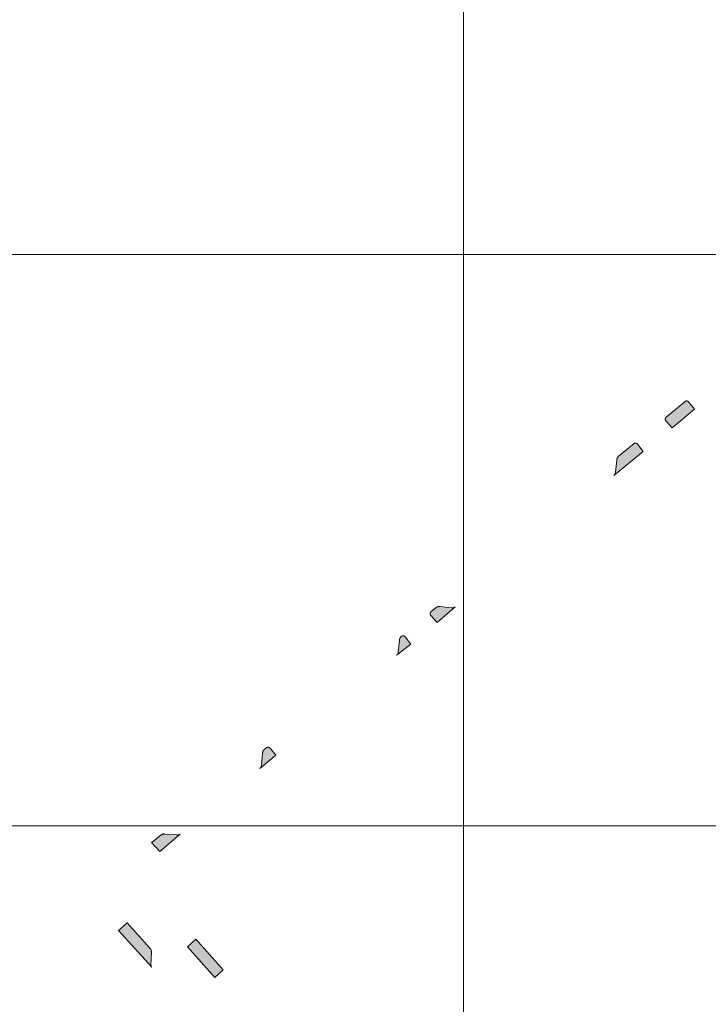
# Model space of a CAD drawing. Header units: metres. Extents: x 191568 to 204791, y 316774 to 325272.
# Tile 20 of 93: x 199667 to 199788, y 318694 to 318867. Entities that reach past the tile are written whole.
import ezdxf

# ---------------------------------------------------------------- set-up
doc = ezdxf.new("R2010")
doc.units = ezdxf.units.M
doc.layers.add('0-MEETLOCATIES-100x100m', color=1, linetype='Continuous', lineweight=13)
doc.layers.add('Gekoppeld_blokhaag', color=7, linetype='Continuous', lineweight=0)

# ---------------------------------------------------------------- blocks, each defined once
blk = doc.blocks.new('*U13')
at = {"layer": '0-MEETLOCATIES-100x100m'}
blk.add_lwpolyline([(-50, 50), (50, 50), (50, -50), (-50, -50)], close=True, dxfattribs=at)
blk = doc.blocks.new('*U14')
at = {"layer": '0-MEETLOCATIES-100x100m', "color": 0, "linetype": 'ByBlock', "lineweight": -2, "transparency": 16777216}
for p in [(1500, 1200), (1600, 1200), (1500, 1100), (1600, 1100), (1500, 1000), (1600, 1000)]:
    blk.add_blockref('*U13', p, dxfattribs=at)

msp = doc.modelspace()

# ---------------------------------------------------------------- hatches: boundary and pattern name
at = {"layer": 'Gekoppeld_blokhaag'}
for points in [[(199781.59, 318795.3), (199785.48, 318798.56), (199784.47, 318799.83), (199784.46, 318799.83), (199784.46, 318799.84), (199784.45, 318799.85), (199784.45, 318799.85), (199784.44, 318799.86), (199784.44, 318799.86), (199784.43, 318799.87), (199784.42, 318799.88), (199784.42, 318799.88), (199784.41, 318799.89), (199784.41, 318799.89), (199784.4, 318799.9), (199784.39, 318799.9), (199784.39, 318799.91), (199784.38, 318799.91), (199784.37, 318799.92), (199784.37, 318799.92), (199784.36, 318799.93), (199784.35, 318799.93), (199784.35, 318799.94), (199784.34, 318799.94), (199784.33, 318799.95), (199784.32, 318799.95), (199784.32, 318799.95), (199784.31, 318799.96), (199784.3, 318799.96), (199784.29, 318799.97), (199784.29, 318799.97), (199784.28, 318799.97), (199784.27, 318799.98), (199784.26, 318799.98), (199784.26, 318799.98), (199784.25, 318799.98), (199784.24, 318799.99), (199784.23, 318799.99), (199784.22, 318799.99), (199784.22, 318799.99), (199784.21, 318800), (199784.2, 318800), (199784.19, 318800), (199784.18, 318800), (199784.18, 318800), (199784.17, 318800), (199784.16, 318800.01), (199784.15, 318800.01), (199784.14, 318800.01), (199784.13, 318800.01), (199784.13, 318800.01), (199784.12, 318800.01), (199784.11, 318800.01), (199784.1, 318800.01), (199784.09, 318800.01), (199784.08, 318800.01), (199784.08, 318800.01), (199784.07, 318800.01), (199784.06, 318800.01), (199784.05, 318800.01), (199784.04, 318800.01), (199784.03, 318800.01), (199784.03, 318800.01), (199784.02, 318800.01), (199784.01, 318800), (199784, 318800), (199783.99, 318800), (199783.98, 318800), (199783.98, 318800), (199783.97, 318800), (199783.96, 318799.99), (199783.95, 318799.99), (199783.94, 318799.99), (199783.94, 318799.99), (199783.93, 318799.98), (199783.92, 318799.98), (199783.91, 318799.98), (199783.9, 318799.97), (199783.9, 318799.97), (199783.89, 318799.97), (199783.88, 318799.96), (199783.87, 318799.96), (199783.87, 318799.96), (199783.86, 318799.95), (199783.85, 318799.95), (199783.85, 318799.94), (199783.84, 318799.94), (199783.83, 318799.93), (199780.52, 318797.2), (199780.51, 318797.19), (199780.51, 318797.18), (199780.5, 318797.18), (199780.5, 318797.17), (199780.49, 318797.16), (199780.48, 318797.16), (199780.48, 318797.15), (199780.47, 318797.14), (199780.47, 318797.14), (199780.46, 318797.13), (199780.46, 318797.12), (199780.45, 318797.11), (199780.45, 318797.11), (199780.44, 318797.1), (199780.44, 318797.09), (199780.43, 318797.08), (199780.43, 318797.08), (199780.43, 318797.07), (199780.42, 318797.06), (199780.42, 318797.05), (199780.41, 318797.05), (199780.41, 318797.04), (199780.41, 318797.03), (199780.4, 318797.02), (199780.4, 318797.01), (199780.4, 318797), (199780.4, 318797), (199780.39, 318796.99), (199780.39, 318796.98), (199780.39, 318796.97), (199780.39, 318796.96), (199780.38, 318796.95), (199780.38, 318796.95), (199780.38, 318796.94), (199780.38, 318796.93), (199780.38, 318796.92), (199780.38, 318796.91), (199780.37, 318796.9), (199780.37, 318796.89), (199780.37, 318796.88), (199780.37, 318796.88), (199780.37, 318796.87), (199780.37, 318796.86), (199780.37, 318796.85), (199780.37, 318796.84), (199780.37, 318796.83), (199780.37, 318796.82), (199780.37, 318796.81), (199780.37, 318796.81), (199780.37, 318796.8), (199780.37, 318796.79), (199780.37, 318796.78), (199780.37, 318796.77), (199780.38, 318796.76), (199780.38, 318796.75), (199780.38, 318796.74), (199780.38, 318796.74), (199780.38, 318796.73), (199780.38, 318796.72), (199780.39, 318796.71), (199780.39, 318796.7), (199780.39, 318796.69), (199780.39, 318796.69), (199780.4, 318796.68), (199780.4, 318796.67), (199780.4, 318796.66), (199780.41, 318796.65), (199780.41, 318796.64), (199780.41, 318796.64), (199780.42, 318796.63), (199780.42, 318796.62), (199780.42, 318796.61), (199780.43, 318796.6), (199780.43, 318796.6), (199780.44, 318796.59), (199780.44, 318796.58), (199780.44, 318796.57), (199780.45, 318796.57), (199780.45, 318796.56), (199780.46, 318796.55), (199780.46, 318796.54), (199780.47, 318796.54), (199780.47, 318796.53), (199780.48, 318796.52), (199780.49, 318796.52), (199780.49, 318796.51), (199780.5, 318796.5), (199780.5, 318796.5), (199780.51, 318796.49)], [(199771.68, 318787.54), (199771.68, 318787.52), (199771.67, 318787.51), (199771.67, 318787.49), (199771.67, 318787.47), (199771.66, 318787.45), (199771.66, 318787.44), (199771.65, 318787.42), (199771.65, 318787.4), (199771.64, 318787.38), (199771.63, 318787.37), (199771.63, 318787.35), (199771.62, 318787.33), (199771.61, 318787.32), (199771.61, 318787.3), (199771.6, 318787.29), (199771.59, 318787.27), (199771.58, 318787.25), (199771.57, 318787.24), (199771.57, 318787.22), (199771.56, 318787.21), (199771.55, 318787.19), (199771.54, 318787.18), (199771.53, 318787.16), (199771.52, 318787.15), (199771.51, 318787.13), (199771.5, 318787.12), (199771.49, 318787.1), (199771.48, 318787.09), (199771.47, 318787.08), (199771.45, 318787.06), (199771.44, 318787.05), (199771.43, 318787.03), (199771.42, 318787.02), (199771.41, 318787.01), (199771.39, 318787), (199771.38, 318786.98), (199771.37, 318786.97), (199776.51, 318791.15), (199775.55, 318792.42), (199775.55, 318792.43), (199775.55, 318792.44), (199775.54, 318792.44), (199775.54, 318792.45), (199775.53, 318792.45), (199775.53, 318792.46), (199775.52, 318792.47), (199775.52, 318792.47), (199775.51, 318792.48), (199775.5, 318792.49), (199775.5, 318792.49), (199775.49, 318792.5), (199775.49, 318792.5), (199775.48, 318792.51), (199775.47, 318792.51), (199775.47, 318792.52), (199775.46, 318792.52), (199775.46, 318792.53), (199775.45, 318792.53), (199775.44, 318792.54), (199775.44, 318792.54), (199775.43, 318792.55), (199775.42, 318792.55), (199775.42, 318792.56), (199775.41, 318792.56), (199775.4, 318792.57), (199775.4, 318792.57), (199775.39, 318792.57), (199775.38, 318792.58), (199775.37, 318792.58), (199775.37, 318792.59), (199775.36, 318792.59), (199775.35, 318792.59), (199775.34, 318792.6), (199775.34, 318792.6), (199775.33, 318792.6), (199775.32, 318792.6), (199775.31, 318792.61), (199775.31, 318792.61), (199775.3, 318792.61), (199775.29, 318792.61), (199775.28, 318792.62), (199775.27, 318792.62), (199775.27, 318792.62), (199775.26, 318792.62), (199775.25, 318792.62), (199775.24, 318792.62), (199775.23, 318792.63), (199775.23, 318792.63), (199775.22, 318792.63), (199775.21, 318792.63), (199775.2, 318792.63), (199775.19, 318792.63), (199775.19, 318792.63), (199775.18, 318792.63), (199775.17, 318792.63), (199775.16, 318792.63), (199775.15, 318792.63), (199775.14, 318792.63), (199775.14, 318792.63), (199775.13, 318792.63), (199775.12, 318792.63), (199775.11, 318792.63), (199775.1, 318792.63), (199775.1, 318792.63), (199775.09, 318792.62), (199775.08, 318792.62), (199775.07, 318792.62), (199775.06, 318792.62), (199775.06, 318792.62), (199775.05, 318792.62), (199775.04, 318792.61), (199775.03, 318792.61), (199775.02, 318792.61), (199775.02, 318792.61), (199775.01, 318792.6), (199775, 318792.6), (199774.99, 318792.6), (199774.99, 318792.6), (199774.98, 318792.59), (199774.97, 318792.59), (199774.96, 318792.59), (199774.96, 318792.58), (199774.95, 318792.58), (199774.94, 318792.57), (199774.93, 318792.57), (199774.93, 318792.57), (199774.92, 318792.56), (199774.91, 318792.56), (199772.16, 318790.28), (199772.15, 318790.27), (199772.14, 318790.26), (199772.13, 318790.25), (199772.12, 318790.24), (199772.11, 318790.23), (199772.1, 318790.21), (199772.09, 318790.2), (199772.08, 318790.19), (199772.07, 318790.18), (199772.06, 318790.17), (199772.05, 318790.16), (199772.04, 318790.14), (199772.04, 318790.13), (199772.03, 318790.12), (199772.02, 318790.11), (199772.01, 318790.09), (199772, 318790.08), (199772, 318790.07), (199771.99, 318790.06), (199771.98, 318790.04), (199771.98, 318790.03), (199771.97, 318790.02), (199771.96, 318790), (199771.96, 318789.99), (199771.95, 318789.97), (199771.95, 318789.96), (199771.94, 318789.95), (199771.94, 318789.93), (199771.93, 318789.92), (199771.93, 318789.9), (199771.92, 318789.89), (199771.92, 318789.88), (199771.92, 318789.86), (199771.91, 318789.85), (199771.91, 318789.83), (199771.91, 318789.82), (199771.9, 318789.8), (199771.9, 318789.79), (199771.9, 318789.77), (199771.9, 318789.76), (199771.9, 318789.74), (199771.9, 318789.73), (199771.89, 318789.71), (199771.89, 318789.7), (199771.89, 318789.68), (199771.89, 318789.67), (199771.89, 318789.65), (199771.89, 318789.64)], [(199739.4, 318763.15), (199739.39, 318763.14), (199739.39, 318763.13), (199739.38, 318763.13), (199739.38, 318763.12), (199739.37, 318763.11), (199739.36, 318763.11), (199739.36, 318763.1), (199739.35, 318763.09), (199739.35, 318763.09), (199739.34, 318763.08), (199739.34, 318763.07), (199739.33, 318763.06), (199739.33, 318763.06), (199739.32, 318763.05), (199739.32, 318763.04), (199739.31, 318763.04), (199739.31, 318763.03), (199739.31, 318763.02), (199739.3, 318763.01), (199739.3, 318763), (199739.29, 318763), (199739.29, 318762.99), (199739.29, 318762.98), (199739.28, 318762.97), (199739.28, 318762.96), (199739.28, 318762.96), (199739.28, 318762.95), (199739.27, 318762.94), (199739.27, 318762.93), (199739.27, 318762.92), (199739.27, 318762.92), (199739.26, 318762.91), (199739.26, 318762.9), (199739.26, 318762.89), (199739.26, 318762.88), (199739.26, 318762.87), (199739.25, 318762.86), (199739.25, 318762.86), (199739.25, 318762.85), (199739.25, 318762.84), (199739.25, 318762.83), (199739.25, 318762.82), (199739.25, 318762.81), (199739.25, 318762.8), (199739.25, 318762.79), (199739.25, 318762.79), (199739.25, 318762.78), (199739.25, 318762.77), (199739.25, 318762.76), (199739.25, 318762.75), (199739.25, 318762.74), (199739.25, 318762.73), (199739.25, 318762.73), (199739.25, 318762.72), (199739.25, 318762.71), (199739.26, 318762.7), (199739.26, 318762.69), (199739.26, 318762.68), (199739.26, 318762.67), (199739.26, 318762.67), (199739.27, 318762.66), (199739.27, 318762.65), (199739.27, 318762.64), (199739.27, 318762.63), (199739.28, 318762.62), (199739.28, 318762.62), (199739.28, 318762.61), (199739.28, 318762.6), (199739.29, 318762.59), (199739.29, 318762.58), (199739.3, 318762.58), (199739.3, 318762.57), (199739.3, 318762.56), (199739.31, 318762.55), (199739.31, 318762.54), (199739.32, 318762.54), (199739.32, 318762.53), (199739.32, 318762.52), (199739.33, 318762.51), (199739.33, 318762.51), (199739.34, 318762.5), (199739.34, 318762.49), (199739.35, 318762.49), (199739.35, 318762.48), (199739.36, 318762.47), (199739.37, 318762.47), (199739.37, 318762.46), (199740.47, 318761.25), (199743.61, 318763.98), (199743.59, 318763.97), (199743.58, 318763.96), (199743.57, 318763.96), (199743.56, 318763.95), (199743.54, 318763.94), (199743.53, 318763.93), (199743.52, 318763.92), (199743.5, 318763.92), (199743.49, 318763.91), (199743.48, 318763.9), (199743.46, 318763.9), (199743.45, 318763.89), (199743.44, 318763.88), (199743.42, 318763.88), (199743.41, 318763.87), (199743.4, 318763.87), (199743.38, 318763.86), (199743.37, 318763.86), (199743.35, 318763.85), (199743.34, 318763.85), (199743.32, 318763.84), (199743.31, 318763.84), (199743.3, 318763.84), (199743.28, 318763.83), (199743.27, 318763.83), (199743.25, 318763.83), (199743.24, 318763.82), (199743.22, 318763.82), (199743.21, 318763.82), (199743.19, 318763.82), (199743.18, 318763.82), (199743.16, 318763.81), (199743.15, 318763.81), (199743.13, 318763.81), (199743.12, 318763.81), (199743.1, 318763.81), (199743.09, 318763.81), (199743.07, 318763.81), (199743.06, 318763.81), (199743.04, 318763.81), (199743.03, 318763.81), (199743.01, 318763.82), (199743, 318763.82), (199740.91, 318764.02), (199740.89, 318764.03), (199740.87, 318764.03), (199740.86, 318764.03), (199740.84, 318764.03), (199740.82, 318764.03), (199740.8, 318764.03), (199740.78, 318764.03), (199740.77, 318764.03), (199740.75, 318764.02), (199740.73, 318764.02), (199740.71, 318764.02), (199740.7, 318764.02), (199740.68, 318764.02), (199740.66, 318764.01), (199740.65, 318764.01), (199740.63, 318764.01), (199740.61, 318764.01), (199740.59, 318764), (199740.58, 318764), (199740.56, 318763.99), (199740.54, 318763.99), (199740.53, 318763.98), (199740.51, 318763.98), (199740.49, 318763.97), (199740.48, 318763.97), (199740.46, 318763.96), (199740.44, 318763.95), (199740.43, 318763.95), (199740.41, 318763.94), (199740.39, 318763.93), (199740.38, 318763.93), (199740.36, 318763.92), (199740.35, 318763.91), (199740.33, 318763.9), (199740.32, 318763.89), (199740.3, 318763.88), (199740.29, 318763.87), (199740.27, 318763.86), (199739.92, 318763.58)], [(199733.87, 318758.15), (199733.67, 318756.03), (199733.67, 318756.01), (199733.66, 318756), (199733.66, 318755.98), (199733.66, 318755.97), (199733.66, 318755.96), (199733.65, 318755.94), (199733.65, 318755.93), (199733.64, 318755.92), (199733.64, 318755.9), (199733.64, 318755.89), (199733.63, 318755.87), (199733.63, 318755.86), (199733.62, 318755.85), (199733.62, 318755.84), (199733.61, 318755.82), (199733.61, 318755.81), (199733.6, 318755.8), (199733.59, 318755.78), (199733.59, 318755.77), (199733.58, 318755.76), (199733.58, 318755.75), (199733.57, 318755.73), (199733.56, 318755.72), (199733.55, 318755.71), (199733.55, 318755.7), (199733.54, 318755.69), (199733.53, 318755.67), (199733.52, 318755.66), (199733.51, 318755.65), (199733.51, 318755.64), (199733.5, 318755.63), (199733.49, 318755.62), (199733.48, 318755.61), (199733.47, 318755.6), (199733.46, 318755.59), (199733.45, 318755.58), (199733.44, 318755.57), (199733.43, 318755.56), (199733.42, 318755.55), (199733.41, 318755.54), (199733.4, 318755.53), (199733.39, 318755.52), (199733.38, 318755.51), (199735.85, 318757.47), (199734.87, 318758.73), (199734.87, 318758.74), (199734.87, 318758.74), (199734.86, 318758.75), (199734.86, 318758.76), (199734.85, 318758.76), (199734.85, 318758.77), (199734.84, 318758.77), (199734.84, 318758.78), (199734.84, 318758.79), (199734.83, 318758.79), (199734.83, 318758.8), (199734.82, 318758.8), (199734.82, 318758.81), (199734.81, 318758.81), (199734.81, 318758.82), (199734.8, 318758.82), (199734.79, 318758.83), (199734.79, 318758.83), (199734.78, 318758.84), (199734.78, 318758.84), (199734.77, 318758.85), (199734.77, 318758.85), (199734.76, 318758.86), (199734.75, 318758.86), (199734.75, 318758.87), (199734.74, 318758.87), (199734.74, 318758.87), (199734.73, 318758.88), (199734.72, 318758.88), (199734.72, 318758.89), (199734.71, 318758.89), (199734.7, 318758.89), (199734.7, 318758.9), (199734.69, 318758.9), (199734.68, 318758.9), (199734.68, 318758.91), (199734.67, 318758.91), (199734.66, 318758.91), (199734.66, 318758.91), (199734.65, 318758.92), (199734.64, 318758.92), (199734.64, 318758.92), (199734.63, 318758.92), (199734.62, 318758.93), (199734.61, 318758.93), (199734.61, 318758.93), (199734.6, 318758.93), (199734.59, 318758.93), (199734.59, 318758.93), (199734.58, 318758.94), (199734.57, 318758.94), (199734.56, 318758.94), (199734.56, 318758.94), (199734.55, 318758.94), (199734.54, 318758.94), (199734.53, 318758.94), (199734.53, 318758.94), (199734.52, 318758.94), (199734.51, 318758.94), (199734.5, 318758.94), (199734.5, 318758.94), (199734.49, 318758.94), (199734.48, 318758.94), (199734.47, 318758.94), (199734.47, 318758.94), (199734.46, 318758.94), (199734.45, 318758.94), (199734.45, 318758.94), (199734.44, 318758.94), (199734.43, 318758.93), (199734.42, 318758.93), (199734.42, 318758.93), (199734.41, 318758.93), (199734.4, 318758.93), (199734.39, 318758.93), (199734.39, 318758.92), (199734.38, 318758.92), (199734.37, 318758.92), (199734.37, 318758.92), (199734.36, 318758.92), (199734.35, 318758.91), (199734.35, 318758.91), (199734.34, 318758.91), (199734.33, 318758.9), (199734.33, 318758.9), (199734.32, 318758.9), (199734.31, 318758.89), (199734.31, 318758.89), (199734.3, 318758.89), (199734.29, 318758.88), (199734.29, 318758.88), (199734.28, 318758.88), (199734.27, 318758.87), (199734.27, 318758.87), (199734.26, 318758.86), (199734.26, 318758.86), (199734.25, 318758.85), (199734.24, 318758.85), (199734.24, 318758.85), (199734.23, 318758.84), (199734.23, 318758.84), (199734.22, 318758.83), (199734.22, 318758.83), (199734.21, 318758.82), (199734.2, 318758.81), (199734.19, 318758.8), (199734.17, 318758.79), (199734.16, 318758.78), (199734.15, 318758.77), (199734.14, 318758.76), (199734.13, 318758.75), (199734.12, 318758.73), (199734.11, 318758.72), (199734.09, 318758.71), (199734.08, 318758.7), (199734.07, 318758.68), (199734.06, 318758.67), (199734.05, 318758.66), (199734.04, 318758.65), (199734.04, 318758.63), (199734.03, 318758.62), (199734.02, 318758.61), (199734.01, 318758.59), (199734, 318758.58), (199733.99, 318758.57), (199733.98, 318758.55), (199733.98, 318758.54), (199733.97, 318758.52), (199733.96, 318758.51), (199733.96, 318758.49), (199733.95, 318758.48), (199733.94, 318758.46), (199733.94, 318758.45), (199733.93, 318758.44), (199733.92, 318758.42), (199733.92, 318758.4), (199733.91, 318758.39), (199733.91, 318758.37), (199733.9, 318758.36), (199733.9, 318758.34), (199733.9, 318758.33), (199733.89, 318758.31), (199733.89, 318758.3), (199733.89, 318758.28), (199733.88, 318758.26), (199733.88, 318758.25), (199733.88, 318758.23), (199733.88, 318758.22), (199733.87, 318758.2), (199733.87, 318758.19), (199733.87, 318758.17)], [(199712.24, 318738.06), (199711.26, 318739.24), (199711.26, 318739.24), (199711.25, 318739.25), (199711.24, 318739.26), (199711.24, 318739.26), (199711.23, 318739.27), (199711.22, 318739.27), (199711.22, 318739.28), (199711.21, 318739.29), (199711.2, 318739.29), (199711.2, 318739.3), (199711.19, 318739.3), (199711.18, 318739.31), (199711.17, 318739.31), (199711.17, 318739.32), (199711.16, 318739.33), (199711.15, 318739.33), (199711.14, 318739.33), (199711.14, 318739.34), (199711.13, 318739.34), (199711.12, 318739.35), (199711.11, 318739.35), (199711.1, 318739.36), (199711.1, 318739.36), (199711.09, 318739.36), (199711.08, 318739.37), (199711.07, 318739.37), (199711.06, 318739.37), (199711.05, 318739.38), (199711.05, 318739.38), (199711.04, 318739.38), (199711.03, 318739.39), (199711.02, 318739.39), (199711.01, 318739.39), (199711, 318739.39), (199710.99, 318739.4), (199710.98, 318739.4), (199710.97, 318739.4), (199710.97, 318739.4), (199710.96, 318739.4), (199710.95, 318739.4), (199710.94, 318739.41), (199710.93, 318739.41), (199710.92, 318739.41), (199710.91, 318739.41), (199710.9, 318739.41), (199710.89, 318739.41), (199710.88, 318739.41), (199710.87, 318739.41), (199710.87, 318739.41), (199710.86, 318739.41), (199710.85, 318739.41), (199710.84, 318739.41), (199710.83, 318739.41), (199710.82, 318739.41), (199710.81, 318739.41), (199710.8, 318739.41), (199710.79, 318739.4), (199710.78, 318739.4), (199710.77, 318739.4), (199710.77, 318739.4), (199710.76, 318739.4), (199710.75, 318739.4), (199710.74, 318739.39), (199710.73, 318739.39), (199710.72, 318739.39), (199710.71, 318739.39), (199710.7, 318739.38), (199710.7, 318739.38), (199710.69, 318739.38), (199710.68, 318739.37), (199710.67, 318739.37), (199710.66, 318739.37), (199710.65, 318739.36), (199710.65, 318739.36), (199710.64, 318739.35), (199710.63, 318739.35), (199710.62, 318739.35), (199710.61, 318739.34), (199710.56, 318739.3), (199710.2, 318739), (199710.19, 318738.99), (199710.18, 318738.98), (199710.17, 318738.97), (199710.16, 318738.96), (199710.15, 318738.95), (199710.14, 318738.94), (199710.13, 318738.92), (199710.12, 318738.91), (199710.11, 318738.9), (199710.1, 318738.89), (199710.09, 318738.88), (199710.08, 318738.87), (199710.08, 318738.86), (199710.07, 318738.84), (199710.06, 318738.83), (199710.05, 318738.82), (199710.05, 318738.81), (199710.04, 318738.79), (199710.03, 318738.78), (199710.02, 318738.77), (199710.02, 318738.75), (199710.01, 318738.74), (199710.01, 318738.73), (199710, 318738.71), (199709.99, 318738.7), (199709.99, 318738.69), (199709.98, 318738.67), (199709.98, 318738.66), (199709.97, 318738.65), (199709.97, 318738.63), (199709.97, 318738.62), (199709.96, 318738.6), (199709.96, 318738.59), (199709.95, 318738.58), (199709.95, 318738.56), (199709.95, 318738.55), (199709.95, 318738.53), (199709.94, 318738.52), (199709.94, 318738.5), (199709.94, 318738.49), (199709.94, 318738.47), (199709.94, 318738.46), (199709.94, 318738.45), (199709.93, 318738.43), (199709.93, 318738.42), (199709.93, 318738.4), (199709.93, 318738.39), (199709.93, 318738.37), (199709.93, 318738.36), (199709.73, 318736.24), (199709.73, 318736.23), (199709.73, 318736.21), (199709.73, 318736.2), (199709.72, 318736.18), (199709.72, 318736.17), (199709.71, 318736.15), (199709.71, 318736.14), (199709.71, 318736.13), (199709.7, 318736.11), (199709.7, 318736.1), (199709.69, 318736.08), (199709.69, 318736.07), (199709.68, 318736.05), (199709.68, 318736.04), (199709.67, 318736.03), (199709.66, 318736.01), (199709.66, 318736), (199709.65, 318735.99), (199709.64, 318735.97), (199709.64, 318735.96), (199709.63, 318735.95), (199709.62, 318735.93), (199709.61, 318735.92), (199709.61, 318735.91), (199709.6, 318735.9), (199709.59, 318735.88), (199709.58, 318735.87), (199709.57, 318735.86), (199709.56, 318735.85), (199709.55, 318735.83), (199709.54, 318735.82), (199709.54, 318735.81), (199709.53, 318735.8), (199709.52, 318735.79), (199709.5, 318735.78), (199709.49, 318735.77), (199709.48, 318735.76), (199709.47, 318735.75), (199709.46, 318735.74), (199709.45, 318735.73), (199709.44, 318735.72), (199709.43, 318735.71), (199712.27, 318738.02)], [(199691.93, 318721.16), (199695.52, 318724.22), (199695.51, 318724.22), (199695.5, 318724.21), (199695.49, 318724.2), (199695.48, 318724.19), (199695.46, 318724.18), (199695.45, 318724.18), (199695.44, 318724.17), (199695.43, 318724.16), (199695.42, 318724.16), (199695.41, 318724.15), (199695.4, 318724.14), (199695.38, 318724.14), (199695.37, 318724.13), (199695.36, 318724.13), (199695.35, 318724.12), (199695.34, 318724.12), (199695.32, 318724.11), (199695.31, 318724.11), (199695.3, 318724.1), (199695.29, 318724.1), (199695.27, 318724.09), (199695.26, 318724.09), (199695.25, 318724.09), (199695.23, 318724.08), (199695.22, 318724.08), (199695.21, 318724.08), (199695.2, 318724.07), (199695.18, 318724.07), (199695.17, 318724.07), (199695.16, 318724.07), (199695.14, 318724.06), (199695.13, 318724.06), (199695.12, 318724.06), (199695.1, 318724.06), (199695.09, 318724.06), (199695.08, 318724.06), (199695.06, 318724.06), (199695.05, 318724.06), (199695.04, 318724.06), (199695.02, 318724.06), (199695.01, 318724.06), (199695, 318724.06), (199694.98, 318724.06), (199694.97, 318724.06), (199694.96, 318724.06), (199694.94, 318724.06), (199694.93, 318724.07), (199694.92, 318724.07), (199692.77, 318724.23), (199692.75, 318724.24), (199692.73, 318724.24), (199692.71, 318724.24), (199692.69, 318724.24), (199692.67, 318724.24), (199692.65, 318724.24), (199692.63, 318724.24), (199692.62, 318724.23), (199692.6, 318724.23), (199692.58, 318724.23), (199692.56, 318724.23), (199692.54, 318724.23), (199692.52, 318724.22), (199692.5, 318724.22), (199692.48, 318724.22), (199692.47, 318724.21), (199692.45, 318724.21), (199692.43, 318724.21), (199692.41, 318724.2), (199692.39, 318724.2), (199692.37, 318724.19), (199692.36, 318724.19), (199692.34, 318724.18), (199692.32, 318724.17), (199692.3, 318724.17), (199692.28, 318724.16), (199692.27, 318724.15), (199692.25, 318724.14), (199692.23, 318724.14), (199692.21, 318724.13), (199692.2, 318724.12), (199692.18, 318724.11), (199692.16, 318724.1), (199690.88, 318723.04), (199690.52, 318722.75)], [(199690.47, 318703.58), (199690.47, 318703.6), (199690.47, 318703.61), (199690.47, 318703.63), (199690.47, 318703.65), (199690.47, 318703.66), (199690.47, 318703.68), (199690.47, 318703.69), (199690.46, 318703.71), (199690.46, 318703.72), (199690.46, 318703.74), (199690.46, 318703.75), (199690.46, 318703.77), (199690.45, 318703.79), (199690.45, 318703.8), (199690.45, 318703.82), (199690.45, 318703.83), (199690.44, 318703.85), (199690.44, 318703.86), (199690.43, 318703.88), (199690.43, 318703.89), (199690.42, 318703.91), (199690.42, 318703.92), (199690.41, 318703.94), (199690.41, 318703.95), (199690.4, 318703.96), (199690.4, 318703.98), (199690.39, 318703.99), (199690.38, 318704.01), (199690.38, 318704.02), (199690.37, 318704.04), (199690.36, 318704.05), (199690.36, 318704.06), (199690.35, 318704.08), (199690.34, 318704.09), (199690.33, 318704.1), (199690.32, 318704.12), (199690.31, 318704.13), (199690.31, 318704.14), (199690.3, 318704.16), (199690.29, 318704.17), (199690.28, 318704.18), (199686.21, 318708.71), (199684.71, 318707.36), (199690.53, 318700.91), (199690.53, 318700.92), (199690.52, 318700.93), (199690.51, 318700.94), (199690.51, 318700.95), (199690.5, 318700.96), (199690.49, 318700.97), (199690.49, 318700.98), (199690.48, 318700.99), (199690.48, 318701), (199690.47, 318701.01), (199690.47, 318701.02), (199690.46, 318701.03), (199690.46, 318701.05), (199690.45, 318701.06), (199690.45, 318701.07), (199690.44, 318701.08), (199690.44, 318701.09), (199690.44, 318701.1), (199690.43, 318701.11), (199690.43, 318701.12), (199690.43, 318701.14), (199690.42, 318701.15), (199690.42, 318701.16), (199690.42, 318701.17), (199690.41, 318701.18), (199690.41, 318701.19), (199690.41, 318701.21), (199690.41, 318701.22), (199690.41, 318701.23), (199690.4, 318701.24), (199690.4, 318701.25), (199690.4, 318701.26), (199690.4, 318701.28), (199690.4, 318701.29), (199690.4, 318701.3), (199690.4, 318701.31), (199690.4, 318701.32), (199690.4, 318701.34), (199690.4, 318701.35), (199690.4, 318701.36), (199690.4, 318701.37)]]:
    msp.add_hatch(color=1, dxfattribs=at).paths.add_polyline_path(points)

# ---------------------------------------------------------------- linework, layer by layer
at = {"layer": 'Gekoppeld_blokhaag', "color": 1, "flags": 128}
for points in [[(199781.59, 318795.3), (199785.48, 318798.56), (199784.47, 318799.83), (199784.47, 318799.83), (199784.46, 318799.83), (199784.46, 318799.84), (199784.45, 318799.85), (199784.45, 318799.85), (199784.44, 318799.86), (199784.44, 318799.86), (199784.43, 318799.87), (199784.42, 318799.88), (199784.42, 318799.88), (199784.41, 318799.89), (199784.41, 318799.89), (199784.4, 318799.9), (199784.39, 318799.9), (199784.39, 318799.91), (199784.38, 318799.91), (199784.37, 318799.92), (199784.37, 318799.92), (199784.36, 318799.93), (199784.35, 318799.93), (199784.35, 318799.94), (199784.34, 318799.94), (199784.33, 318799.95), (199784.32, 318799.95), (199784.32, 318799.95), (199784.31, 318799.96), (199784.3, 318799.96), (199784.29, 318799.97), (199784.29, 318799.97), (199784.28, 318799.97), (199784.27, 318799.98), (199784.26, 318799.98), (199784.26, 318799.98), (199784.25, 318799.98), (199784.24, 318799.99), (199784.23, 318799.99), (199784.22, 318799.99), (199784.22, 318799.99), (199784.21, 318800), (199784.2, 318800), (199784.19, 318800), (199784.18, 318800), (199784.18, 318800), (199784.17, 318800), (199784.16, 318800.01), (199784.15, 318800.01), (199784.14, 318800.01), (199784.13, 318800.01), (199784.13, 318800.01), (199784.12, 318800.01), (199784.11, 318800.01), (199784.1, 318800.01), (199784.09, 318800.01), (199784.08, 318800.01), (199784.08, 318800.01), (199784.07, 318800.01), (199784.06, 318800.01), (199784.05, 318800.01), (199784.04, 318800.01), (199784.03, 318800.01), (199784.03, 318800.01), (199784.02, 318800.01), (199784.01, 318800), (199784, 318800), (199783.99, 318800), (199783.98, 318800), (199783.98, 318800), (199783.97, 318800), (199783.96, 318799.99), (199783.95, 318799.99), (199783.94, 318799.99), (199783.94, 318799.99), (199783.93, 318799.98), (199783.92, 318799.98), (199783.91, 318799.98), (199783.9, 318799.97), (199783.9, 318799.97), (199783.89, 318799.97), (199783.88, 318799.96), (199783.87, 318799.96), (199783.87, 318799.96), (199783.86, 318799.95), (199783.85, 318799.95), (199783.85, 318799.94), (199783.84, 318799.94), (199783.83, 318799.93), (199783.83, 318799.93), (199780.52, 318797.2), (199780.52, 318797.2), (199780.51, 318797.19), (199780.51, 318797.18), (199780.5, 318797.18), (199780.5, 318797.17), (199780.49, 318797.16), (199780.48, 318797.16), (199780.48, 318797.15), (199780.47, 318797.14), (199780.47, 318797.14), (199780.46, 318797.13), (199780.46, 318797.12), (199780.45, 318797.11), (199780.45, 318797.11), (199780.44, 318797.1), (199780.44, 318797.09), (199780.43, 318797.08), (199780.43, 318797.08), (199780.43, 318797.07), (199780.42, 318797.06), (199780.42, 318797.05), (199780.41, 318797.05), (199780.41, 318797.04), (199780.41, 318797.03), (199780.4, 318797.02), (199780.4, 318797.01), (199780.4, 318797), (199780.4, 318797), (199780.39, 318796.99), (199780.39, 318796.98), (199780.39, 318796.97), (199780.39, 318796.96), (199780.38, 318796.95), (199780.38, 318796.95), (199780.38, 318796.94), (199780.38, 318796.93), (199780.38, 318796.92), (199780.38, 318796.91), (199780.37, 318796.9), (199780.37, 318796.89), (199780.37, 318796.88), (199780.37, 318796.88), (199780.37, 318796.87), (199780.37, 318796.86), (199780.37, 318796.85), (199780.37, 318796.84), (199780.37, 318796.83), (199780.37, 318796.82), (199780.37, 318796.81), (199780.37, 318796.81), (199780.37, 318796.8), (199780.37, 318796.79), (199780.37, 318796.78), (199780.37, 318796.77), (199780.38, 318796.76), (199780.38, 318796.75), (199780.38, 318796.74), (199780.38, 318796.74), (199780.38, 318796.73), (199780.38, 318796.72), (199780.39, 318796.71), (199780.39, 318796.7), (199780.39, 318796.69), (199780.39, 318796.69), (199780.4, 318796.68), (199780.4, 318796.67), (199780.4, 318796.66), (199780.41, 318796.65), (199780.41, 318796.64), (199780.41, 318796.64), (199780.42, 318796.63), (199780.42, 318796.62), (199780.42, 318796.61), (199780.43, 318796.6), (199780.43, 318796.6), (199780.44, 318796.59), (199780.44, 318796.58), (199780.44, 318796.57), (199780.45, 318796.57), (199780.45, 318796.56), (199780.46, 318796.55), (199780.46, 318796.54), (199780.47, 318796.54), (199780.47, 318796.53), (199780.48, 318796.52), (199780.49, 318796.52), (199780.49, 318796.51), (199780.5, 318796.5), (199780.5, 318796.5), (199780.51, 318796.49), (199780.51, 318796.49)], [(199771.68, 318787.54), (199771.68, 318787.52), (199771.67, 318787.51), (199771.67, 318787.49), (199771.67, 318787.47), (199771.66, 318787.45), (199771.66, 318787.44), (199771.65, 318787.42), (199771.65, 318787.4), (199771.64, 318787.38), (199771.63, 318787.37), (199771.63, 318787.35), (199771.62, 318787.33), (199771.61, 318787.32), (199771.61, 318787.3), (199771.6, 318787.29), (199771.59, 318787.27), (199771.58, 318787.25), (199771.57, 318787.24), (199771.57, 318787.22), (199771.56, 318787.21), (199771.55, 318787.19), (199771.54, 318787.18), (199771.53, 318787.16), (199771.52, 318787.15), (199771.51, 318787.13), (199771.5, 318787.12), (199771.49, 318787.1), (199771.48, 318787.09), (199771.47, 318787.08), (199771.45, 318787.06), (199771.44, 318787.05), (199771.43, 318787.03), (199771.42, 318787.02), (199771.41, 318787.01), (199771.39, 318787), (199771.38, 318786.98), (199771.37, 318786.97), (199771.37, 318786.97), (199776.51, 318791.15), (199775.55, 318792.42), (199775.55, 318792.42), (199775.55, 318792.43), (199775.55, 318792.44), (199775.54, 318792.44), (199775.54, 318792.45), (199775.53, 318792.45), (199775.53, 318792.46), (199775.52, 318792.47), (199775.52, 318792.47), (199775.51, 318792.48), (199775.5, 318792.49), (199775.5, 318792.49), (199775.49, 318792.5), (199775.49, 318792.5), (199775.48, 318792.51), (199775.47, 318792.51), (199775.47, 318792.52), (199775.46, 318792.52), (199775.46, 318792.53), (199775.45, 318792.53), (199775.44, 318792.54), (199775.44, 318792.54), (199775.43, 318792.55), (199775.42, 318792.55), (199775.42, 318792.56), (199775.41, 318792.56), (199775.4, 318792.57), (199775.4, 318792.57), (199775.39, 318792.57), (199775.38, 318792.58), (199775.37, 318792.58), (199775.37, 318792.59), (199775.36, 318792.59), (199775.35, 318792.59), (199775.34, 318792.6), (199775.34, 318792.6), (199775.33, 318792.6), (199775.32, 318792.6), (199775.31, 318792.61), (199775.31, 318792.61), (199775.3, 318792.61), (199775.29, 318792.61), (199775.28, 318792.62), (199775.27, 318792.62), (199775.27, 318792.62), (199775.26, 318792.62), (199775.25, 318792.62), (199775.24, 318792.62), (199775.23, 318792.63), (199775.23, 318792.63), (199775.22, 318792.63), (199775.21, 318792.63), (199775.2, 318792.63), (199775.19, 318792.63), (199775.19, 318792.63), (199775.18, 318792.63), (199775.17, 318792.63), (199775.16, 318792.63), (199775.15, 318792.63), (199775.14, 318792.63), (199775.14, 318792.63), (199775.13, 318792.63), (199775.12, 318792.63), (199775.11, 318792.63), (199775.1, 318792.63), (199775.1, 318792.63), (199775.09, 318792.62), (199775.08, 318792.62), (199775.07, 318792.62), (199775.06, 318792.62), (199775.06, 318792.62), (199775.05, 318792.62), (199775.04, 318792.61), (199775.03, 318792.61), (199775.02, 318792.61), (199775.02, 318792.61), (199775.01, 318792.6), (199775, 318792.6), (199774.99, 318792.6), (199774.99, 318792.6), (199774.98, 318792.59), (199774.97, 318792.59), (199774.96, 318792.59), (199774.96, 318792.58), (199774.95, 318792.58), (199774.94, 318792.57), (199774.93, 318792.57), (199774.93, 318792.57), (199774.92, 318792.56), (199774.91, 318792.56), (199774.91, 318792.56), (199772.16, 318790.28), (199772.16, 318790.28), (199772.15, 318790.27), (199772.14, 318790.26), (199772.13, 318790.25), (199772.12, 318790.24), (199772.11, 318790.23), (199772.1, 318790.21), (199772.09, 318790.2), (199772.08, 318790.19), (199772.07, 318790.18), (199772.06, 318790.17), (199772.05, 318790.16), (199772.04, 318790.14), (199772.04, 318790.13), (199772.03, 318790.12), (199772.02, 318790.11), (199772.01, 318790.09), (199772, 318790.08), (199772, 318790.07), (199771.99, 318790.06), (199771.98, 318790.04), (199771.98, 318790.03), (199771.97, 318790.02), (199771.96, 318790), (199771.96, 318789.99), (199771.95, 318789.97), (199771.95, 318789.96), (199771.94, 318789.95), (199771.94, 318789.93), (199771.93, 318789.92), (199771.93, 318789.9), (199771.92, 318789.89), (199771.92, 318789.88), (199771.92, 318789.86), (199771.91, 318789.85), (199771.91, 318789.83), (199771.91, 318789.82), (199771.9, 318789.8), (199771.9, 318789.79), (199771.9, 318789.77), (199771.9, 318789.76), (199771.9, 318789.74), (199771.9, 318789.73), (199771.89, 318789.71), (199771.89, 318789.7), (199771.89, 318789.68), (199771.89, 318789.67), (199771.89, 318789.65), (199771.89, 318789.64), (199771.89, 318789.64)], [(199739.4, 318763.15), (199739.39, 318763.14), (199739.39, 318763.13), (199739.38, 318763.13), (199739.38, 318763.12), (199739.37, 318763.11), (199739.36, 318763.11), (199739.36, 318763.1), (199739.35, 318763.09), (199739.35, 318763.09), (199739.34, 318763.08), (199739.34, 318763.07), (199739.33, 318763.06), (199739.33, 318763.06), (199739.32, 318763.05), (199739.32, 318763.04), (199739.31, 318763.04), (199739.31, 318763.03), (199739.31, 318763.02), (199739.3, 318763.01), (199739.3, 318763), (199739.29, 318763), (199739.29, 318762.99), (199739.29, 318762.98), (199739.28, 318762.97), (199739.28, 318762.96), (199739.28, 318762.96), (199739.28, 318762.95), (199739.27, 318762.94), (199739.27, 318762.93), (199739.27, 318762.92), (199739.27, 318762.92), (199739.26, 318762.91), (199739.26, 318762.9), (199739.26, 318762.89), (199739.26, 318762.88), (199739.26, 318762.87), (199739.25, 318762.86), (199739.25, 318762.86), (199739.25, 318762.85), (199739.25, 318762.84), (199739.25, 318762.83), (199739.25, 318762.82), (199739.25, 318762.81), (199739.25, 318762.8), (199739.25, 318762.79), (199739.25, 318762.79), (199739.25, 318762.78), (199739.25, 318762.77), (199739.25, 318762.76), (199739.25, 318762.75), (199739.25, 318762.74), (199739.25, 318762.73), (199739.25, 318762.73), (199739.25, 318762.72), (199739.25, 318762.71), (199739.26, 318762.7), (199739.26, 318762.69), (199739.26, 318762.68), (199739.26, 318762.67), (199739.26, 318762.67), (199739.27, 318762.66), (199739.27, 318762.65), (199739.27, 318762.64), (199739.27, 318762.63), (199739.28, 318762.62), (199739.28, 318762.62), (199739.28, 318762.61), (199739.28, 318762.6), (199739.29, 318762.59), (199739.29, 318762.58), (199739.3, 318762.58), (199739.3, 318762.57), (199739.3, 318762.56), (199739.31, 318762.55), (199739.31, 318762.54), (199739.32, 318762.54), (199739.32, 318762.53), (199739.32, 318762.52), (199739.33, 318762.51), (199739.33, 318762.51), (199739.34, 318762.5), (199739.34, 318762.49), (199739.35, 318762.49), (199739.35, 318762.48), (199739.36, 318762.47), (199739.37, 318762.47), (199739.37, 318762.46), (199739.37, 318762.46), (199740.47, 318761.25), (199743.61, 318763.98), (199743.61, 318763.98), (199743.59, 318763.97), (199743.58, 318763.96), (199743.57, 318763.96), (199743.56, 318763.95), (199743.54, 318763.94), (199743.53, 318763.93), (199743.52, 318763.92), (199743.5, 318763.92), (199743.49, 318763.91), (199743.48, 318763.9), (199743.46, 318763.9), (199743.45, 318763.89), (199743.44, 318763.88), (199743.42, 318763.88), (199743.41, 318763.87), (199743.4, 318763.87), (199743.38, 318763.86), (199743.37, 318763.86), (199743.35, 318763.85), (199743.34, 318763.85), (199743.32, 318763.84), (199743.31, 318763.84), (199743.3, 318763.84), (199743.28, 318763.83), (199743.27, 318763.83), (199743.25, 318763.83), (199743.24, 318763.82), (199743.22, 318763.82), (199743.21, 318763.82), (199743.19, 318763.82), (199743.18, 318763.82), (199743.16, 318763.81), (199743.15, 318763.81), (199743.13, 318763.81), (199743.12, 318763.81), (199743.1, 318763.81), (199743.09, 318763.81), (199743.07, 318763.81), (199743.06, 318763.81), (199743.04, 318763.81), (199743.03, 318763.81), (199743.01, 318763.82), (199743, 318763.82), (199743, 318763.82), (199740.91, 318764.02), (199740.91, 318764.02), (199740.89, 318764.03), (199740.87, 318764.03), (199740.86, 318764.03), (199740.84, 318764.03), (199740.82, 318764.03), (199740.8, 318764.03), (199740.78, 318764.03), (199740.77, 318764.03), (199740.75, 318764.02), (199740.73, 318764.02), (199740.71, 318764.02), (199740.7, 318764.02), (199740.68, 318764.02), (199740.66, 318764.01), (199740.65, 318764.01), (199740.63, 318764.01), (199740.61, 318764.01), (199740.59, 318764), (199740.58, 318764), (199740.56, 318763.99), (199740.54, 318763.99), (199740.53, 318763.98), (199740.51, 318763.98), (199740.49, 318763.97), (199740.48, 318763.97), (199740.46, 318763.96), (199740.44, 318763.95), (199740.43, 318763.95), (199740.41, 318763.94), (199740.39, 318763.93), (199740.38, 318763.93), (199740.36, 318763.92), (199740.35, 318763.91), (199740.33, 318763.9), (199740.32, 318763.89), (199740.3, 318763.88), (199740.29, 318763.87), (199740.27, 318763.86), (199740.27, 318763.86), (199739.92, 318763.58)], [(199733.87, 318758.15), (199733.67, 318756.03), (199733.67, 318756.03), (199733.67, 318756.01), (199733.66, 318756), (199733.66, 318755.98), (199733.66, 318755.97), (199733.66, 318755.96), (199733.65, 318755.94), (199733.65, 318755.93), (199733.64, 318755.92), (199733.64, 318755.9), (199733.64, 318755.89), (199733.63, 318755.87), (199733.63, 318755.86), (199733.62, 318755.85), (199733.62, 318755.84), (199733.61, 318755.82), (199733.61, 318755.81), (199733.6, 318755.8), (199733.59, 318755.78), (199733.59, 318755.77), (199733.58, 318755.76), (199733.58, 318755.75), (199733.57, 318755.73), (199733.56, 318755.72), (199733.55, 318755.71), (199733.55, 318755.7), (199733.54, 318755.69), (199733.53, 318755.67), (199733.52, 318755.66), (199733.51, 318755.65), (199733.51, 318755.64), (199733.5, 318755.63), (199733.49, 318755.62), (199733.48, 318755.61), (199733.47, 318755.6), (199733.46, 318755.59), (199733.45, 318755.58), (199733.44, 318755.57), (199733.43, 318755.56), (199733.42, 318755.55), (199733.41, 318755.54), (199733.4, 318755.53), (199733.39, 318755.52), (199733.38, 318755.51), (199733.38, 318755.51), (199735.85, 318757.47), (199734.87, 318758.73), (199734.87, 318758.73), (199734.87, 318758.74), (199734.87, 318758.74), (199734.86, 318758.75), (199734.86, 318758.76), (199734.85, 318758.76), (199734.85, 318758.77), (199734.84, 318758.77), (199734.84, 318758.78), (199734.84, 318758.79), (199734.83, 318758.79), (199734.83, 318758.8), (199734.82, 318758.8), (199734.82, 318758.81), (199734.81, 318758.81), (199734.81, 318758.82), (199734.8, 318758.82), (199734.79, 318758.83), (199734.79, 318758.83), (199734.78, 318758.84), (199734.78, 318758.84), (199734.77, 318758.85), (199734.77, 318758.85), (199734.76, 318758.86), (199734.75, 318758.86), (199734.75, 318758.87), (199734.74, 318758.87), (199734.74, 318758.87), (199734.73, 318758.88), (199734.72, 318758.88), (199734.72, 318758.89), (199734.71, 318758.89), (199734.7, 318758.89), (199734.7, 318758.9), (199734.69, 318758.9), (199734.68, 318758.9), (199734.68, 318758.91), (199734.67, 318758.91), (199734.66, 318758.91), (199734.66, 318758.91), (199734.65, 318758.92), (199734.64, 318758.92), (199734.64, 318758.92), (199734.63, 318758.92), (199734.62, 318758.93), (199734.61, 318758.93), (199734.61, 318758.93), (199734.6, 318758.93), (199734.59, 318758.93), (199734.59, 318758.93), (199734.58, 318758.94), (199734.57, 318758.94), (199734.56, 318758.94), (199734.56, 318758.94), (199734.55, 318758.94), (199734.54, 318758.94), (199734.53, 318758.94), (199734.53, 318758.94), (199734.52, 318758.94), (199734.51, 318758.94), (199734.5, 318758.94), (199734.5, 318758.94), (199734.49, 318758.94), (199734.48, 318758.94), (199734.47, 318758.94), (199734.47, 318758.94), (199734.46, 318758.94), (199734.45, 318758.94), (199734.45, 318758.94), (199734.44, 318758.94), (199734.43, 318758.93), (199734.42, 318758.93), (199734.42, 318758.93), (199734.41, 318758.93), (199734.4, 318758.93), (199734.39, 318758.93), (199734.39, 318758.92), (199734.38, 318758.92), (199734.37, 318758.92), (199734.37, 318758.92), (199734.36, 318758.92), (199734.35, 318758.91), (199734.35, 318758.91), (199734.34, 318758.91), (199734.33, 318758.9), (199734.33, 318758.9), (199734.32, 318758.9), (199734.31, 318758.89), (199734.31, 318758.89), (199734.3, 318758.89), (199734.29, 318758.88), (199734.29, 318758.88), (199734.28, 318758.88), (199734.27, 318758.87), (199734.27, 318758.87), (199734.26, 318758.86), (199734.26, 318758.86), (199734.25, 318758.85), (199734.24, 318758.85), (199734.24, 318758.85), (199734.23, 318758.84), (199734.23, 318758.84), (199734.22, 318758.83), (199734.22, 318758.83), (199734.21, 318758.82), (199734.21, 318758.82), (199734.2, 318758.81), (199734.19, 318758.8), (199734.17, 318758.79), (199734.16, 318758.78), (199734.15, 318758.77), (199734.14, 318758.76), (199734.13, 318758.75), (199734.12, 318758.73), (199734.11, 318758.72), (199734.09, 318758.71), (199734.08, 318758.7), (199734.07, 318758.68), (199734.06, 318758.67), (199734.05, 318758.66), (199734.04, 318758.65), (199734.04, 318758.63), (199734.03, 318758.62), (199734.02, 318758.61), (199734.01, 318758.59), (199734, 318758.58), (199733.99, 318758.57), (199733.98, 318758.55), (199733.98, 318758.54), (199733.97, 318758.52), (199733.96, 318758.51), (199733.96, 318758.49), (199733.95, 318758.48), (199733.94, 318758.46), (199733.94, 318758.45), (199733.93, 318758.44), (199733.92, 318758.42), (199733.92, 318758.4), (199733.91, 318758.39), (199733.91, 318758.37), (199733.9, 318758.36), (199733.9, 318758.34), (199733.9, 318758.33), (199733.89, 318758.31), (199733.89, 318758.3), (199733.89, 318758.28), (199733.88, 318758.26), (199733.88, 318758.25), (199733.88, 318758.23), (199733.88, 318758.22), (199733.87, 318758.2), (199733.87, 318758.19), (199733.87, 318758.17)], [(199712.24, 318738.06), (199711.26, 318739.24), (199711.26, 318739.24), (199711.26, 318739.24), (199711.25, 318739.25), (199711.24, 318739.26), (199711.24, 318739.26), (199711.23, 318739.27), (199711.22, 318739.27), (199711.22, 318739.28), (199711.21, 318739.29), (199711.2, 318739.29), (199711.2, 318739.3), (199711.19, 318739.3), (199711.18, 318739.31), (199711.17, 318739.31), (199711.17, 318739.32), (199711.16, 318739.33), (199711.15, 318739.33), (199711.14, 318739.33), (199711.14, 318739.34), (199711.13, 318739.34), (199711.12, 318739.35), (199711.11, 318739.35), (199711.1, 318739.36), (199711.1, 318739.36), (199711.09, 318739.36), (199711.08, 318739.37), (199711.07, 318739.37), (199711.06, 318739.37), (199711.05, 318739.38), (199711.05, 318739.38), (199711.04, 318739.38), (199711.03, 318739.39), (199711.02, 318739.39), (199711.01, 318739.39), (199711, 318739.39), (199710.99, 318739.4), (199710.98, 318739.4), (199710.97, 318739.4), (199710.97, 318739.4), (199710.96, 318739.4), (199710.95, 318739.4), (199710.94, 318739.41), (199710.93, 318739.41), (199710.92, 318739.41), (199710.91, 318739.41), (199710.9, 318739.41), (199710.89, 318739.41), (199710.88, 318739.41), (199710.87, 318739.41), (199710.87, 318739.41), (199710.86, 318739.41), (199710.85, 318739.41), (199710.84, 318739.41), (199710.83, 318739.41), (199710.82, 318739.41), (199710.81, 318739.41), (199710.8, 318739.41), (199710.79, 318739.4), (199710.78, 318739.4), (199710.77, 318739.4), (199710.77, 318739.4), (199710.76, 318739.4), (199710.75, 318739.4), (199710.74, 318739.39), (199710.73, 318739.39), (199710.72, 318739.39), (199710.71, 318739.39), (199710.7, 318739.38), (199710.7, 318739.38), (199710.69, 318739.38), (199710.68, 318739.37), (199710.67, 318739.37), (199710.66, 318739.37), (199710.65, 318739.36), (199710.65, 318739.36), (199710.64, 318739.35), (199710.63, 318739.35), (199710.62, 318739.35), (199710.61, 318739.34), (199710.61, 318739.34), (199710.56, 318739.3), (199710.2, 318739), (199710.2, 318739), (199710.19, 318738.99), (199710.18, 318738.98), (199710.17, 318738.97), (199710.16, 318738.96), (199710.15, 318738.95), (199710.14, 318738.94), (199710.13, 318738.92), (199710.12, 318738.91), (199710.11, 318738.9), (199710.1, 318738.89), (199710.09, 318738.88), (199710.08, 318738.87), (199710.08, 318738.86), (199710.07, 318738.84), (199710.06, 318738.83), (199710.05, 318738.82), (199710.05, 318738.81), (199710.04, 318738.79), (199710.03, 318738.78), (199710.02, 318738.77), (199710.02, 318738.75), (199710.01, 318738.74), (199710.01, 318738.73), (199710, 318738.71), (199709.99, 318738.7), (199709.99, 318738.69), (199709.98, 318738.67), (199709.98, 318738.66), (199709.97, 318738.65), (199709.97, 318738.63), (199709.97, 318738.62), (199709.96, 318738.6), (199709.96, 318738.59), (199709.95, 318738.58), (199709.95, 318738.56), (199709.95, 318738.55), (199709.95, 318738.53), (199709.94, 318738.52), (199709.94, 318738.5), (199709.94, 318738.49), (199709.94, 318738.47), (199709.94, 318738.46), (199709.94, 318738.45), (199709.93, 318738.43), (199709.93, 318738.42), (199709.93, 318738.4), (199709.93, 318738.39), (199709.93, 318738.37), (199709.93, 318738.36), (199709.93, 318738.36), (199709.73, 318736.24), (199709.73, 318736.24), (199709.73, 318736.23), (199709.73, 318736.21), (199709.73, 318736.2), (199709.72, 318736.18), (199709.72, 318736.17), (199709.71, 318736.15), (199709.71, 318736.14), (199709.71, 318736.13), (199709.7, 318736.11), (199709.7, 318736.1), (199709.69, 318736.08), (199709.69, 318736.07), (199709.68, 318736.05), (199709.68, 318736.04), (199709.67, 318736.03), (199709.66, 318736.01), (199709.66, 318736), (199709.65, 318735.99), (199709.64, 318735.97), (199709.64, 318735.96), (199709.63, 318735.95), (199709.62, 318735.93), (199709.61, 318735.92), (199709.61, 318735.91), (199709.6, 318735.9), (199709.59, 318735.88), (199709.58, 318735.87), (199709.57, 318735.86), (199709.56, 318735.85), (199709.55, 318735.83), (199709.54, 318735.82), (199709.54, 318735.81), (199709.53, 318735.8), (199709.52, 318735.79), (199709.5, 318735.78), (199709.49, 318735.77), (199709.48, 318735.76), (199709.47, 318735.75), (199709.46, 318735.74), (199709.45, 318735.73), (199709.44, 318735.72), (199709.43, 318735.71), (199709.43, 318735.71), (199712.27, 318738.02)], [(199691.93, 318721.16), (199695.52, 318724.22), (199695.52, 318724.22), (199695.51, 318724.22), (199695.5, 318724.21), (199695.49, 318724.2), (199695.48, 318724.19), (199695.46, 318724.18), (199695.45, 318724.18), (199695.44, 318724.17), (199695.43, 318724.16), (199695.42, 318724.16), (199695.41, 318724.15), (199695.4, 318724.14), (199695.38, 318724.14), (199695.37, 318724.13), (199695.36, 318724.13), (199695.35, 318724.12), (199695.34, 318724.12), (199695.32, 318724.11), (199695.31, 318724.11), (199695.3, 318724.1), (199695.29, 318724.1), (199695.27, 318724.09), (199695.26, 318724.09), (199695.25, 318724.09), (199695.23, 318724.08), (199695.22, 318724.08), (199695.21, 318724.08), (199695.2, 318724.07), (199695.18, 318724.07), (199695.17, 318724.07), (199695.16, 318724.07), (199695.14, 318724.06), (199695.13, 318724.06), (199695.12, 318724.06), (199695.1, 318724.06), (199695.09, 318724.06), (199695.08, 318724.06), (199695.06, 318724.06), (199695.05, 318724.06), (199695.04, 318724.06), (199695.02, 318724.06), (199695.01, 318724.06), (199695, 318724.06), (199694.98, 318724.06), (199694.97, 318724.06), (199694.96, 318724.06), (199694.94, 318724.06), (199694.93, 318724.07), (199694.92, 318724.07), (199694.92, 318724.07), (199692.77, 318724.23), (199692.77, 318724.23), (199692.75, 318724.24), (199692.73, 318724.24), (199692.71, 318724.24), (199692.69, 318724.24), (199692.67, 318724.24), (199692.65, 318724.24), (199692.63, 318724.24), (199692.62, 318724.23), (199692.6, 318724.23), (199692.58, 318724.23), (199692.56, 318724.23), (199692.54, 318724.23), (199692.52, 318724.22), (199692.5, 318724.22), (199692.48, 318724.22), (199692.47, 318724.21), (199692.45, 318724.21), (199692.43, 318724.21), (199692.41, 318724.2), (199692.39, 318724.2), (199692.37, 318724.19), (199692.36, 318724.19), (199692.34, 318724.18), (199692.32, 318724.17), (199692.3, 318724.17), (199692.28, 318724.16), (199692.27, 318724.15), (199692.25, 318724.14), (199692.23, 318724.14), (199692.21, 318724.13), (199692.2, 318724.12), (199692.18, 318724.11), (199692.16, 318724.1), (199692.16, 318724.1), (199690.88, 318723.04), (199690.52, 318722.75)], [(199690.47, 318703.58), (199690.47, 318703.6), (199690.47, 318703.61), (199690.47, 318703.63), (199690.47, 318703.65), (199690.47, 318703.66), (199690.47, 318703.68), (199690.47, 318703.69), (199690.46, 318703.71), (199690.46, 318703.72), (199690.46, 318703.74), (199690.46, 318703.75), (199690.46, 318703.77), (199690.45, 318703.79), (199690.45, 318703.8), (199690.45, 318703.82), (199690.45, 318703.83), (199690.44, 318703.85), (199690.44, 318703.86), (199690.43, 318703.88), (199690.43, 318703.89), (199690.42, 318703.91), (199690.42, 318703.92), (199690.41, 318703.94), (199690.41, 318703.95), (199690.4, 318703.96), (199690.4, 318703.98), (199690.39, 318703.99), (199690.38, 318704.01), (199690.38, 318704.02), (199690.37, 318704.04), (199690.36, 318704.05), (199690.36, 318704.06), (199690.35, 318704.08), (199690.34, 318704.09), (199690.33, 318704.1), (199690.32, 318704.12), (199690.31, 318704.13), (199690.31, 318704.14), (199690.3, 318704.16), (199690.29, 318704.17), (199690.28, 318704.18), (199690.28, 318704.18), (199686.21, 318708.71), (199684.71, 318707.36), (199690.53, 318700.91), (199690.53, 318700.91), (199690.53, 318700.92), (199690.52, 318700.93), (199690.51, 318700.94), (199690.51, 318700.95), (199690.5, 318700.96), (199690.49, 318700.97), (199690.49, 318700.98), (199690.48, 318700.99), (199690.48, 318701), (199690.47, 318701.01), (199690.47, 318701.02), (199690.46, 318701.03), (199690.46, 318701.05), (199690.45, 318701.06), (199690.45, 318701.07), (199690.44, 318701.08), (199690.44, 318701.09), (199690.44, 318701.1), (199690.43, 318701.11), (199690.43, 318701.12), (199690.43, 318701.14), (199690.42, 318701.15), (199690.42, 318701.16), (199690.42, 318701.17), (199690.41, 318701.18), (199690.41, 318701.19), (199690.41, 318701.21), (199690.41, 318701.22), (199690.41, 318701.23), (199690.4, 318701.24), (199690.4, 318701.25), (199690.4, 318701.26), (199690.4, 318701.28), (199690.4, 318701.29), (199690.4, 318701.3), (199690.4, 318701.31), (199690.4, 318701.32), (199690.4, 318701.34), (199690.4, 318701.35), (199690.4, 318701.36), (199690.4, 318701.37), (199690.4, 318701.37)], [(199696.77, 318704.49), (199701.56, 318699.14), (199703.05, 318700.49), (199698.25, 318705.82)]]:
    msp.add_lwpolyline(points, close=True, dxfattribs=at)
at = {"layer": 'Gekoppeld_blokhaag', "color": 1, "extrusion": (0, 0, -1)}
msp.add_solid([(-199696.77, 318704.49), (-199701.56, 318699.14), (-199698.25, 318705.82), (-199703.05, 318700.49)], dxfattribs=at)

# ---------------------------------------------------------------- block references
at = {"layer": '0-MEETLOCATIES-100x100m'}
msp.add_blockref('*U14', (198195.07, 317675.64), dxfattribs=at)

doc.saveas('drawing.dxf')
